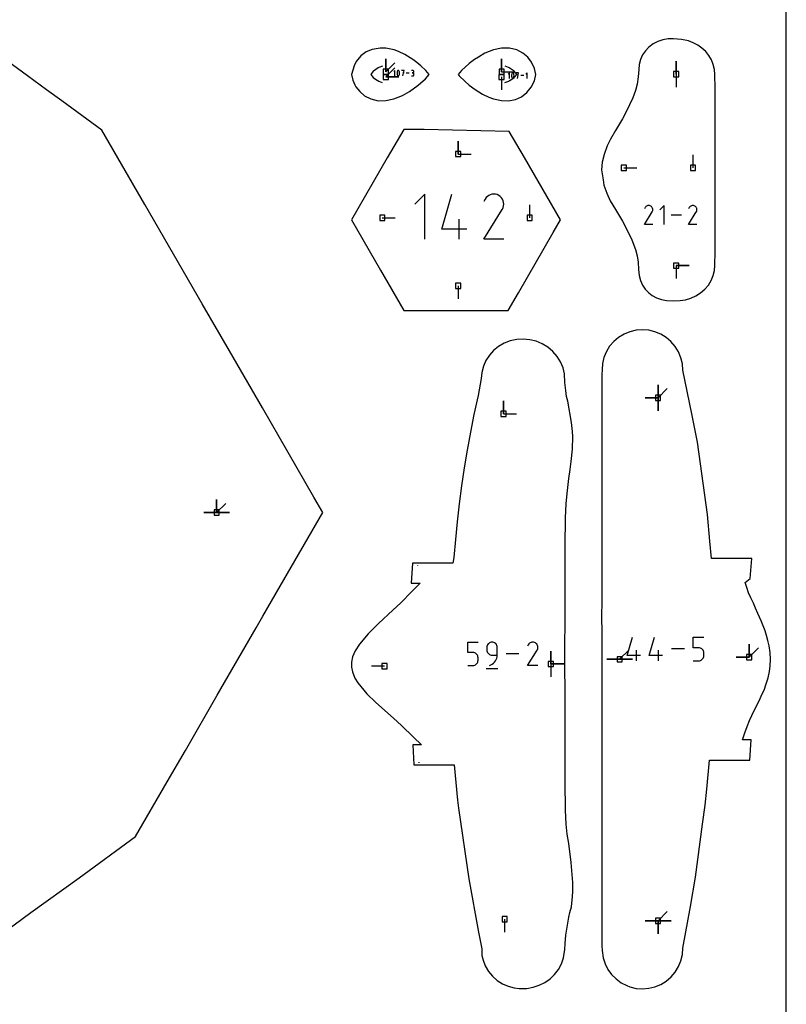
# Model space of a CAD drawing. Extents: x 0 to 600, y 0 to 900.
# Tile 20 of 24: x 515 to 600, y 491 to 600. Entities that reach past the tile are written whole.
import ezdxf

# ---------------------------------------------------------------- set-up
doc = ezdxf.new("R2010")
doc.units = 0

msp = doc.modelspace()

# ---------------------------------------------------------------- linework, layer by layer
at = {"layer": 'annotation', "color": 1}
for p, q in [((555.782085, 593.816415), (555.782085, 595.245165)), ((555.782085, 593.816415), (555.782085, 595.245165)), ((555.782085, 595.245165), (555.782085, 593.816415)), ((568.567986, 593.813955), (568.567986, 595.242705)), ((568.567986, 593.813955), (568.567986, 595.242705)), ((568.567986, 595.242705), (568.567986, 593.813955)), ((587.841172, 593.551834), (587.841172, 594.980584)), ((587.841172, 593.551834), (587.841172, 594.980584)), ((587.841172, 594.980584), (587.841172, 593.551834)), ((554.401144, 593.879812), (554.11335, 593.535769)), ((554.407746, 593.884497), (554.401144, 593.879812)), ((554.945833, 594.251625), (554.407746, 593.884497)), ((555.005378, 594.292308), (554.945833, 594.251625)), ((555.401034, 594.437178), (555.005378, 594.292308)), ((555.778344, 593.255707), (556.788623, 594.265986)), ((555.782085, 593.816415), (556.792364, 594.826693)), ((556.789133, 593.978473), (556.651598, 593.840899)), ((556.789133, 593.359817), (556.789133, 593.978473)), ((557.038942, 593.816331), (557.027085, 593.757786)), ((557.056728, 593.873717), (557.038942, 593.816331)), ((557.080443, 593.929485), (557.056728, 593.873717)), ((557.088429, 593.942766), (557.080443, 593.929485)), ((557.080443, 593.929485), (557.080443, 593.929485)), ((557.098382, 593.954083), (557.088429, 593.942766)), ((557.109972, 593.963328), (557.098382, 593.954083)), ((557.12287, 593.97039), (557.109972, 593.963328)), ((557.136745, 593.975161), (557.12287, 593.97039)), ((557.151269, 593.97753), (557.136745, 593.975161)), ((557.166112, 593.977389), (557.151269, 593.97753)), ((557.180945, 593.974627), (557.166112, 593.977389)), ((557.195437, 593.969136), (557.180945, 593.974627)), ((557.200985, 593.96622), (557.195437, 593.969136)), ((557.195437, 593.969136), (557.195437, 593.969136)), ((557.206309, 593.962872), (557.200985, 593.96622)), ((557.211383, 593.959116), (557.206309, 593.962872)), ((557.216181, 593.95498), (557.211383, 593.959116)), ((557.220677, 593.950491), (557.216181, 593.95498)), ((557.224845, 593.945674), (557.220677, 593.950491)), ((557.22866, 593.940556), (557.224845, 593.945674)), ((557.232096, 593.935164), (557.22866, 593.940556)), ((557.235127, 593.929524), (557.232096, 593.935164)), ((557.258957, 593.873641), (557.235127, 593.929524)), ((557.235127, 593.929524), (557.235127, 593.929524)), ((557.276829, 593.816169), (557.258957, 593.873641)), ((557.288744, 593.757566), (557.276829, 593.816169)), ((557.80174, 593.978473), (557.526631, 593.978473)), ((557.664205, 593.359817), (557.80174, 593.978473)), ((558.741401, 593.977755), (558.604021, 593.977755)), ((558.766109, 593.975537), (558.741401, 593.977755)), ((558.789358, 593.969146), (558.766109, 593.975537)), ((558.810763, 593.958974), (558.789358, 593.969146)), ((558.829935, 593.945416), (558.810763, 593.958974)), ((558.846488, 593.928862), (558.829935, 593.945416)), ((558.860036, 593.909708), (558.846488, 593.928862)), ((558.870192, 593.888346), (558.860036, 593.909708)), ((558.860036, 593.771157), (558.870192, 593.792587)), ((558.876569, 593.865168), (558.870192, 593.888346)), ((558.870192, 593.792587), (558.876569, 593.815854)), ((558.878781, 593.840569), (558.876569, 593.865168)), ((558.876569, 593.815854), (558.878781, 593.840569)), ((558.878781, 593.840569), (558.878781, 593.840569)), ((568.567986, 593.813955), (569.996736, 593.813955)), ((569.338241, 594.292554), (568.947716, 594.435587)), ((569.397954, 594.251763), (569.338241, 594.292554)), ((569.93555, 593.884957), (569.397954, 594.251763)), ((569.942127, 593.88029), (569.93555, 593.884957)), ((570.230252, 593.537323), (569.942127, 593.88029)), ((554.11335, 593.535769), (554.390181, 593.199973)), ((554.390181, 593.199973), (554.856986, 592.878872)), ((554.856986, 592.878872), (554.89389, 592.853707)), ((554.89389, 592.853707), (554.995868, 592.782493)), ((554.995868, 592.782493), (555.395673, 592.634395)), ((555.778344, 593.255707), (557.207094, 593.255707)), ((555.778344, 593.255707), (557.207094, 593.255707)), ((557.207094, 593.255707), (555.778344, 593.255707)), ((557.027085, 593.757786), (557.021156, 593.698538)), ((557.021156, 593.698538), (557.021156, 593.639046)), ((557.021156, 593.639046), (557.027085, 593.579767)), ((557.027085, 593.579767), (557.038942, 593.521159)), ((557.038942, 593.521159), (557.056728, 593.463678)), ((557.056728, 593.463678), (557.080443, 593.407783)), ((557.080443, 593.407783), (557.080443, 593.407783)), ((557.080443, 593.407783), (557.083463, 593.402155)), ((557.083463, 593.402155), (557.086873, 593.39679)), ((557.086873, 593.39679), (557.09066, 593.391704)), ((557.09066, 593.391704), (557.094809, 593.386915)), ((557.094809, 593.386915), (557.099305, 593.382438)), ((557.099305, 593.382438), (557.104135, 593.378289)), ((557.104135, 593.378289), (557.109284, 593.374485)), ((557.109284, 593.374485), (557.114738, 593.371043)), ((557.114738, 593.371043), (557.120482, 593.367978)), ((557.120482, 593.367978), (557.120482, 593.367978)), ((557.120482, 593.367978), (557.13486, 593.362603)), ((557.13486, 593.362603), (557.149606, 593.359932)), ((557.149606, 593.359932), (557.164387, 593.359858)), ((557.164387, 593.359858), (557.178869, 593.36227)), ((557.178869, 593.36227), (557.192718, 593.36706)), ((557.192718, 593.36706), (557.205602, 593.374119)), ((557.205602, 593.374119), (557.217187, 593.383338)), ((557.217187, 593.383338), (557.22714, 593.394609)), ((557.22714, 593.394609), (557.235127, 593.407822)), ((557.235127, 593.407822), (557.258957, 593.463602)), ((557.235127, 593.407822), (557.235127, 593.407822)), ((557.258957, 593.463602), (557.276829, 593.520996)), ((557.276829, 593.520996), (557.288744, 593.579547)), ((557.294701, 593.69829), (557.288744, 593.757566)), ((557.288744, 593.579547), (557.294701, 593.638798)), ((557.294701, 593.638798), (557.294701, 593.69829)), ((557.80174, 593.702976), (557.664205, 593.702976)), ((558.372084, 593.669145), (558.033813, 593.669145)), ((558.604021, 593.359837), (558.741401, 593.359837)), ((558.741401, 593.702995), (558.672614, 593.702995)), ((558.672614, 593.702995), (558.741401, 593.702995)), ((558.741401, 593.702995), (558.766109, 593.705214)), ((558.766109, 593.700778), (558.741401, 593.702995)), ((558.741401, 593.702995), (558.741401, 593.702995)), ((558.741401, 593.359837), (558.766109, 593.362053)), ((558.741401, 593.359837), (558.741401, 593.359837)), ((558.766109, 593.705214), (558.789358, 593.711609)), ((558.789358, 593.694386), (558.766109, 593.700778)), ((558.766109, 593.362053), (558.789358, 593.368441)), ((558.789358, 593.711609), (558.810763, 593.72179)), ((558.810763, 593.684215), (558.789358, 593.694386)), ((558.789358, 593.368441), (558.810763, 593.378609)), ((558.810763, 593.72179), (558.829935, 593.735369)), ((558.829935, 593.670656), (558.810763, 593.684215)), ((558.810763, 593.378609), (558.829935, 593.392164)), ((558.829935, 593.735369), (558.846488, 593.751955)), ((558.846488, 593.654103), (558.829935, 593.670656)), ((558.829935, 593.392164), (558.846488, 593.408713)), ((558.846488, 593.751955), (558.860036, 593.771157)), ((558.860036, 593.634949), (558.846488, 593.654103)), ((558.846488, 593.408713), (558.860036, 593.427866)), ((558.870192, 593.613586), (558.860036, 593.634949)), ((558.860036, 593.427866), (558.870192, 593.44923)), ((558.876569, 593.590409), (558.870192, 593.613586)), ((558.870192, 593.44923), (558.876569, 593.472413)), ((558.878781, 593.56581), (558.876569, 593.590409)), ((558.876569, 593.472413), (558.878781, 593.497023)), ((558.878781, 593.497023), (558.878781, 593.56581)), ((558.878781, 593.56581), (558.878781, 593.56581)), ((568.558799, 593.251917), (568.558799, 591.823168)), ((568.939144, 592.63157), (569.347327, 592.782736)), ((569.430255, 593.709348), (569.29271, 593.571765)), ((569.347327, 592.782736), (569.449534, 592.854095)), ((569.430255, 593.09065), (569.430255, 593.709348)), ((569.449534, 592.854095), (569.486513, 592.879328)), ((569.486513, 592.879328), (569.953068, 593.200205)), ((569.668223, 593.488646), (569.662294, 593.429395)), ((569.662294, 593.429395), (569.662294, 593.369898)), ((569.662294, 593.369898), (569.668223, 593.310615)), ((569.680081, 593.547196), (569.668223, 593.488646)), ((569.668223, 593.310615), (569.680081, 593.252002)), ((569.697869, 593.604585), (569.680081, 593.547196)), ((569.680081, 593.252002), (569.697869, 593.194518)), ((569.721585, 593.660357), (569.697869, 593.604585)), ((569.697869, 593.194518), (569.721585, 593.138619)), ((569.729572, 593.673639), (569.721585, 593.660357)), ((569.721585, 593.660357), (569.721585, 593.660357)), ((569.721585, 593.138619), (569.721585, 593.138619)), ((569.721585, 593.138619), (569.724605, 593.13299)), ((569.724605, 593.13299), (569.728015, 593.127625)), ((569.728015, 593.127625), (569.731802, 593.122539)), ((569.739525, 593.684957), (569.729572, 593.673639)), ((569.731802, 593.122539), (569.735952, 593.117749)), ((569.735952, 593.117749), (569.740448, 593.113272)), ((569.751116, 593.694202), (569.739525, 593.684957)), ((569.740448, 593.113272), (569.745279, 593.109123)), ((569.745279, 593.109123), (569.750428, 593.105319)), ((569.750428, 593.105319), (569.755882, 593.101876)), ((569.764014, 593.701265), (569.751116, 593.694202)), ((569.755882, 593.101876), (569.761626, 593.098811)), ((569.761626, 593.098811), (569.761626, 593.098811)), ((569.761626, 593.098811), (569.776006, 593.093436)), ((569.777891, 593.706036), (569.764014, 593.701265)), ((569.776006, 593.093436), (569.790753, 593.090765)), ((569.792416, 593.708406), (569.777891, 593.706036)), ((569.790753, 593.090765), (569.805534, 593.09069)), ((569.80726, 593.708264), (569.792416, 593.708406)), ((569.805534, 593.09069), (569.820017, 593.093103)), ((569.822094, 593.705502), (569.80726, 593.708264)), ((569.820017, 593.093103), (569.833868, 593.097893)), ((569.836587, 593.700011), (569.822094, 593.705502)), ((569.833868, 593.097893), (569.846753, 593.104953)), ((569.842135, 593.697095), (569.836587, 593.700011)), ((569.836587, 593.700011), (569.836587, 593.700011)), ((569.84746, 593.693746), (569.842135, 593.697095)), ((569.846753, 593.104953), (569.858338, 593.114173)), ((569.852534, 593.68999), (569.84746, 593.693746)), ((569.857332, 593.685854), (569.852534, 593.68999)), ((569.861828, 593.681364), (569.857332, 593.685854)), ((569.858338, 593.114173), (569.868292, 593.125444)), ((569.865997, 593.676547), (569.861828, 593.681364)), ((569.869812, 593.671429), (569.865997, 593.676547)), ((569.868292, 593.125444), (569.876279, 593.138658)), ((569.873248, 593.666036), (569.869812, 593.671429)), ((569.876279, 593.660396), (569.873248, 593.666036)), ((569.900111, 593.604509), (569.876279, 593.660396)), ((569.876279, 593.660396), (569.876279, 593.660396)), ((569.876279, 593.138658), (569.900111, 593.194442)), ((569.876279, 593.138658), (569.876279, 593.138658)), ((569.917984, 593.547033), (569.900111, 593.604509)), ((569.900111, 593.194442), (569.917984, 593.25184)), ((569.9299, 593.488426), (569.917984, 593.547033)), ((569.917984, 593.25184), (569.9299, 593.310395)), ((569.935858, 593.429146), (569.9299, 593.488426)), ((569.9299, 593.310395), (569.935858, 593.36965)), ((569.935858, 593.36965), (569.935858, 593.429146)), ((569.953068, 593.200205), (570.230252, 593.537323)), ((570.442931, 593.709348), (570.167804, 593.709348)), ((570.305387, 593.09065), (570.442931, 593.709348)), ((570.442931, 593.433832), (570.305387, 593.433832)), ((571.013314, 593.399999), (570.675021, 593.399999)), ((571.382832, 593.709348), (571.245287, 593.571765)), ((571.382832, 593.09065), (571.382832, 593.709348)), ((587.841172, 593.551834), (587.841172, 592.123084)), ((563.766616, 584.740809), (563.766616, 586.169559)), ((563.766616, 584.740809), (563.766616, 586.169559)), ((563.766616, 586.169559), (563.766616, 584.740809)), ((563.766616, 584.740809), (565.195366, 584.740809)), ((589.702934, 583.219314), (589.702934, 584.648064)), ((582.05633, 583.219314), (583.48508, 583.219314)), ((560.082755, 580.315388), (558.974752, 579.207072)), ((560.082755, 575.331404), (560.082755, 580.315388)), ((561.951593, 576.439408), (563.056784, 580.315388)), ((566.736779, 579.76119), (566.591441, 579.482392)), ((566.852116, 579.924739), (566.736779, 579.76119)), ((566.990494, 580.061265), (566.852116, 579.924739)), ((567.147706, 580.169674), (566.990494, 580.061265)), ((567.319542, 580.248873), (567.147706, 580.169674)), ((567.501794, 580.297768), (567.319542, 580.248873)), ((567.690253, 580.315267), (567.501794, 580.297768)), ((567.880711, 580.300275), (567.690253, 580.315267)), ((568.06896, 580.2517), (567.880711, 580.300275)), ((568.25079, 580.168447), (568.06896, 580.2517)), ((568.413417, 580.052966), (568.25079, 580.168447)), ((568.25079, 580.168447), (568.25079, 580.168447)), ((568.549391, 579.91439), (568.413417, 580.052966)), ((568.657503, 579.756964), (568.549391, 579.91439)), ((568.736544, 579.584938), (568.657503, 579.756964)), ((566.588315, 575.331363), (568.633668, 578.624119)), ((568.633668, 578.624119), (568.636113, 578.627144)), ((568.633668, 578.624119), (568.633668, 578.624119)), ((568.636113, 578.627144), (568.638458, 578.630196)), ((568.638458, 578.630196), (568.640718, 578.633299)), ((568.640718, 578.633299), (568.642908, 578.636478)), ((568.642908, 578.636478), (568.645045, 578.639761)), ((568.645045, 578.639761), (568.647143, 578.643173)), ((568.647143, 578.643173), (568.649217, 578.646739)), ((568.649217, 578.646739), (568.651284, 578.650485)), ((568.651284, 578.650485), (568.653359, 578.654436)), ((568.653359, 578.654436), (568.737811, 578.835762)), ((568.653359, 578.654436), (568.653359, 578.654436)), ((568.785304, 579.402557), (568.736544, 579.584938)), ((568.737811, 578.835762), (568.787147, 579.023722)), ((568.802575, 579.21407), (568.785304, 579.402557)), ((568.787147, 579.023722), (568.802575, 579.21407)), ((571.668754, 577.70099), (571.668754, 579.12974)), ((584.398558, 578.815782), (584.337775, 578.699182)), ((584.446795, 578.884183), (584.398558, 578.815782)), ((584.504669, 578.941282), (584.446795, 578.884183)), ((584.570418, 578.986621), (584.504669, 578.941282)), ((584.642284, 579.019744), (584.570418, 578.986621)), ((584.718507, 579.040193), (584.642284, 579.019744)), ((584.797325, 579.047511), (584.718507, 579.040193)), ((584.876979, 579.041241), (584.797325, 579.047511)), ((584.955709, 579.020926), (584.876979, 579.041241)), ((585.031755, 578.986108), (584.955709, 579.020926)), ((585.09977, 578.937811), (585.031755, 578.986108)), ((585.031755, 578.986108), (585.031755, 578.986108)), ((585.156638, 578.879854), (585.09977, 578.937811)), ((585.201853, 578.814015), (585.156638, 578.879854)), ((585.234909, 578.74207), (585.201853, 578.814015)), ((585.255302, 578.665794), (585.234909, 578.74207)), ((585.262525, 578.586964), (585.255302, 578.665794)), ((585.256073, 578.507356), (585.262525, 578.586964)), ((586.507486, 579.047562), (586.044092, 578.584037)), ((586.507486, 576.963137), (586.507486, 579.047562)), ((589.272715, 578.815782), (589.211932, 578.699182)), ((589.320952, 578.884183), (589.272715, 578.815782)), ((589.378825, 578.941282), (589.320952, 578.884183)), ((589.444575, 578.986621), (589.378825, 578.941282)), ((589.516441, 579.019744), (589.444575, 578.986621)), ((589.592663, 579.040193), (589.516441, 579.019744)), ((589.671482, 579.047511), (589.592663, 579.040193)), ((589.751136, 579.041241), (589.671482, 579.047511)), ((589.829866, 579.020926), (589.751136, 579.041241)), ((589.905912, 578.986108), (589.829866, 579.020926)), ((589.973927, 578.937811), (589.905912, 578.986108)), ((589.905912, 578.986108), (589.905912, 578.986108)), ((590.030794, 578.879854), (589.973927, 578.937811)), ((590.076009, 578.814015), (590.030794, 578.879854)), ((590.109066, 578.74207), (590.076009, 578.814015)), ((590.129459, 578.665794), (590.109066, 578.74207)), ((590.136682, 578.586964), (590.129459, 578.665794)), ((590.130229, 578.507356), (590.136682, 578.586964)), ((555.388232, 577.70099), (556.816982, 577.70099)), ((563.889427, 575.331404), (563.889427, 577.544911)), ((584.336468, 576.963121), (585.191884, 578.340231)), ((585.191884, 578.340231), (585.192907, 578.341497)), ((585.191884, 578.340231), (585.191884, 578.340231)), ((585.192907, 578.341497), (585.193887, 578.342773)), ((585.193887, 578.342773), (585.194833, 578.344071)), ((585.194833, 578.344071), (585.195749, 578.345401)), ((585.195749, 578.345401), (585.196642, 578.346774)), ((585.196642, 578.346774), (585.19752, 578.3482)), ((585.19752, 578.3482), (585.198387, 578.349692)), ((585.198387, 578.349692), (585.199252, 578.351258)), ((585.199252, 578.351258), (585.200119, 578.352911)), ((585.200119, 578.352911), (585.235439, 578.428746)), ((585.200119, 578.352911), (585.200119, 578.352911)), ((585.235439, 578.428746), (585.256073, 578.507356)), ((588.429004, 578.00535), (587.289276, 578.00535)), ((589.210624, 576.963121), (590.066041, 578.340231)), ((590.066041, 578.340231), (590.067064, 578.341497)), ((590.066041, 578.340231), (590.066041, 578.340231)), ((590.067064, 578.341497), (590.068044, 578.342773)), ((590.068044, 578.342773), (590.068989, 578.344071)), ((590.068989, 578.344071), (590.069906, 578.345401)), ((590.069906, 578.345401), (590.070799, 578.346774)), ((590.070799, 578.346774), (590.071676, 578.3482)), ((590.071676, 578.3482), (590.072544, 578.349692)), ((590.072544, 578.349692), (590.073409, 578.351258)), ((590.073409, 578.351258), (590.074276, 578.352911)), ((590.074276, 578.352911), (590.109596, 578.428746)), ((590.074276, 578.352911), (590.074276, 578.352911)), ((590.109596, 578.428746), (590.130229, 578.507356)), ((564.718945, 576.439408), (561.951593, 576.439408)), ((585.26221, 576.963121), (584.336468, 576.963121)), ((590.136367, 576.963121), (589.210624, 576.963121)), ((568.801822, 575.331363), (566.588315, 575.331363)), ((587.841172, 572.409771), (589.269922, 572.409771)), ((587.841172, 572.409771), (589.269922, 572.409771)), ((589.269922, 572.409771), (587.841172, 572.409771)), ((587.841172, 572.409771), (587.841172, 570.981021)), ((563.766616, 570.18492), (563.766616, 568.75617)), ((585.840601, 557.814867), (585.840601, 559.243617)), ((585.840601, 557.814867), (585.840601, 559.243617)), ((585.840601, 559.243617), (585.840601, 557.814867)), ((585.840601, 557.814867), (585.840601, 559.243617)), ((585.840601, 559.243617), (585.840601, 557.814867)), ((585.840601, 557.814867), (585.840601, 559.243617)), ((585.840601, 559.243617), (585.840601, 557.814867)), ((585.840601, 557.814867), (586.85088, 558.825145)), ((568.774704, 556.041668), (568.774704, 557.470418)), ((568.774704, 556.041668), (568.774704, 557.470418)), ((568.774704, 557.470418), (568.774704, 556.041668)), ((585.840601, 557.814867), (584.411851, 557.814867)), ((585.840601, 557.814867), (584.411851, 557.814867)), ((584.411851, 557.814867), (585.840601, 557.814867)), ((585.840601, 557.814867), (585.840601, 556.386117)), ((585.840601, 557.814867), (585.840601, 556.386117)), ((585.840601, 556.386117), (585.840601, 557.814867)), ((585.840601, 557.814867), (585.840601, 556.386117)), ((585.840601, 556.386117), (585.840601, 557.814867)), ((568.774704, 556.041668), (570.203454, 556.041668)), ((537.102465, 545.147561), (537.102465, 546.576311)), ((537.102465, 545.147561), (537.102465, 546.576311)), ((537.102465, 546.576311), (537.102465, 545.147561)), ((537.102465, 545.147561), (537.102465, 546.576311)), ((537.102465, 546.576311), (537.102465, 545.147561)), ((537.102465, 545.147561), (537.102465, 546.576311)), ((537.102465, 546.576311), (537.102465, 545.147561)), ((537.102465, 545.147561), (538.112744, 546.15784)), ((537.102465, 545.147561), (535.673715, 545.147561)), ((537.102465, 545.147561), (535.673715, 545.147561)), ((535.673715, 545.147561), (537.102465, 545.147561)), ((537.102465, 545.147561), (538.531215, 545.147561)), ((537.102465, 545.147561), (538.531215, 545.147561)), ((538.531215, 545.147561), (537.102465, 545.147561)), ((537.102465, 545.147561), (538.531215, 545.147561)), ((538.531215, 545.147561), (537.102465, 545.147561)), ((559.274402, 539.331923), (559.271537, 539.289872)), ((564.819066, 529.680231), (564.819066, 530.830753)), ((564.819066, 530.830753), (565.966509, 530.830753)), ((567.219616, 530.752262), (567.139523, 530.695555)), ((567.30897, 530.794782), (567.219616, 530.752262)), ((567.40595, 530.821489), (567.30897, 530.794782)), ((567.508922, 530.830753), (567.40595, 530.821489)), ((567.612107, 530.821489), (567.508922, 530.830753)), ((567.508922, 530.830753), (567.508922, 530.830753)), ((567.7092, 530.794782), (567.612107, 530.821489)), ((567.798588, 530.752262), (567.7092, 530.794782)), ((567.878654, 530.695555), (567.798588, 530.752262)), ((571.723359, 530.755217), (571.641863, 530.69902)), ((571.812435, 530.796272), (571.723359, 530.755217)), ((571.906912, 530.821619), (571.812435, 530.796272)), ((572.004606, 530.83069), (571.906912, 530.821619)), ((572.103336, 530.822918), (572.004606, 530.83069)), ((572.20092, 530.797737), (572.103336, 530.822918)), ((572.295178, 530.754581), (572.20092, 530.797737)), ((572.379481, 530.694718), (572.295178, 530.754581)), ((572.295178, 530.754581), (572.295178, 530.754581)), ((582.432835, 529.344839), (583.014009, 531.383059)), ((584.870899, 529.344839), (585.452074, 531.383059)), ((589.72484, 530.215943), (589.72484, 531.383059)), ((589.72484, 531.383059), (590.888832, 531.383059)), ((565.392787, 529.680231), (564.819066, 529.680231)), ((565.495802, 529.671023), (565.392787, 529.680231)), ((565.592805, 529.644466), (565.495802, 529.671023)), ((565.682165, 529.602161), (565.592805, 529.644466)), ((566.944463, 530.359434), (566.9352, 530.256221)), ((566.9352, 530.256221), (566.9352, 529.968955)), ((566.9352, 529.968955), (566.9352, 529.968955)), ((566.9352, 529.968955), (566.944463, 529.865748)), ((566.971162, 530.456602), (566.944463, 530.359434)), ((566.944463, 529.865748), (566.971162, 529.768595)), ((567.013661, 530.546097), (566.971162, 530.456602)), ((566.971162, 529.768595), (567.013661, 529.679121)), ((567.070327, 530.626291), (567.013661, 530.546097)), ((567.013661, 529.679121), (567.070327, 529.598953)), ((567.139523, 530.695555), (567.070327, 530.626291)), ((567.947783, 530.626291), (567.878654, 530.695555)), ((568.004362, 530.546097), (567.947783, 530.626291)), ((568.046775, 530.456602), (568.004362, 530.546097)), ((568.073407, 530.359434), (568.046775, 530.456602)), ((568.082643, 530.256221), (568.073407, 530.359434)), ((568.082643, 529.394586), (568.082643, 530.256221)), ((568.082643, 530.256221), (568.082643, 530.256221)), ((571.433381, 528.247122), (572.493655, 529.954028)), ((571.510341, 530.543466), (571.435001, 530.398942)), ((571.57013, 530.628247), (571.510341, 530.543466)), ((571.641863, 530.69902), (571.57013, 530.628247)), ((572.449968, 530.622882), (572.379481, 530.694718)), ((572.506011, 530.541276), (572.449968, 530.622882)), ((572.493655, 529.954028), (572.494923, 529.955597)), ((572.493655, 529.954028), (572.493655, 529.954028)), ((572.494923, 529.955597), (572.496138, 529.957179)), ((572.496138, 529.957179), (572.49731, 529.958787)), ((572.49731, 529.958787), (572.498445, 529.960435)), ((572.498445, 529.960435), (572.499553, 529.962137)), ((572.499553, 529.962137), (572.50064, 529.963906)), ((572.50064, 529.963906), (572.501716, 529.965754)), ((572.501716, 529.965754), (572.502787, 529.967696)), ((572.502787, 529.967696), (572.503863, 529.969744)), ((572.503863, 529.969744), (572.547641, 530.063741)), ((572.503863, 529.969744), (572.503863, 529.969744)), ((572.546984, 530.4521), (572.506011, 530.541276)), ((572.572261, 530.357557), (572.546984, 530.4521)), ((572.547641, 530.063741), (572.573216, 530.161176)), ((572.581213, 530.259849), (572.572261, 530.357557)), ((572.573216, 530.161176), (572.581213, 530.259849)), ((573.992765, 528.41759), (573.992765, 529.84634)), ((573.992765, 528.41759), (573.992765, 529.84634)), ((573.992765, 529.84634), (573.992765, 528.41759)), ((573.992765, 528.41759), (573.992765, 529.84634)), ((573.992765, 529.84634), (573.992765, 528.41759)), ((581.599666, 528.934331), (582.609944, 529.944609)), ((583.451862, 528.762185), (583.451862, 529.926178)), ((585.889927, 528.762185), (585.889927, 529.926178)), ((588.742259, 530.072622), (587.30921, 530.072622)), ((590.306836, 530.215943), (589.72484, 530.215943)), ((590.411336, 530.206602), (590.306836, 530.215943)), ((590.509739, 530.179662), (590.411336, 530.206602)), ((590.600388, 530.136747), (590.509739, 530.179662)), ((590.68163, 530.079481), (590.600388, 530.136747)), ((590.751811, 530.009491), (590.68163, 530.079481)), ((590.809276, 529.9284), (590.751811, 530.009491)), ((590.852371, 529.837833), (590.809276, 529.9284)), ((590.879441, 529.739414), (590.852371, 529.837833)), ((590.888832, 529.634769), (590.879441, 529.739414)), ((590.888832, 529.344839), (590.888832, 529.634769)), ((590.888832, 529.634769), (590.888832, 529.634769)), ((595.90376, 529.172456), (595.90376, 530.601206)), ((595.90376, 529.172456), (595.90376, 530.601206)), ((595.90376, 530.601206), (595.90376, 529.172456)), ((595.90376, 529.172456), (595.90376, 530.601206)), ((595.90376, 530.601206), (595.90376, 529.172456)), ((595.90376, 529.172456), (596.914038, 530.182734)), ((565.762253, 529.54571), (565.682165, 529.602161)), ((565.831436, 529.476714), (565.762253, 529.54571)), ((565.831383, 528.45151), (565.888048, 528.531679)), ((565.888084, 529.396776), (565.831436, 529.476714)), ((565.888048, 528.531679), (565.930547, 528.621152)), ((565.930566, 529.307497), (565.888084, 529.396776)), ((565.930547, 528.621152), (565.957246, 528.718305)), ((565.957251, 529.210478), (565.930566, 529.307497)), ((565.957246, 528.718305), (565.966509, 528.821513)), ((565.966509, 529.10732), (565.957251, 529.210478)), ((565.966509, 528.821513), (565.966509, 529.10732)), ((565.966509, 529.10732), (565.966509, 529.10732)), ((567.070327, 529.598953), (567.139523, 529.529716)), ((567.139523, 529.529716), (567.219616, 529.473035)), ((567.219616, 529.473035), (567.30897, 529.430536)), ((567.30897, 529.430536), (567.40595, 529.403844)), ((567.40595, 529.403844), (567.508922, 529.394586)), ((567.508922, 529.394586), (568.082643, 529.394586)), ((567.672042, 528.492961), (567.791019, 528.612289)), ((567.791019, 528.612289), (567.891854, 528.746801)), ((567.891854, 528.746801), (567.97299, 528.894393)), ((567.97299, 528.894393), (568.032871, 529.052958)), ((568.032871, 529.052958), (568.069941, 529.220391)), ((568.069941, 529.220391), (568.082643, 529.394586)), ((570.464575, 529.538948), (569.051902, 529.538948)), ((581.599666, 528.934331), (580.170916, 528.934331)), ((581.599666, 528.934331), (580.170916, 528.934331)), ((580.170916, 528.934331), (581.599666, 528.934331)), ((581.599666, 528.934331), (583.028416, 528.93433)), ((581.599666, 528.934331), (583.028416, 528.93433)), ((583.028416, 528.93433), (581.599666, 528.934331)), ((581.599666, 528.934331), (583.028416, 528.93433)), ((583.028416, 528.93433), (581.599666, 528.934331)), ((583.888072, 529.344839), (582.432835, 529.344839)), ((586.326136, 529.344839), (584.870899, 529.344839)), ((589.72484, 528.762185), (590.306836, 528.762185)), ((590.306836, 528.762185), (590.411293, 528.771577)), ((590.306836, 528.762185), (590.306836, 528.762185)), ((590.411293, 528.771577), (590.509672, 528.798654)), ((590.509672, 528.798654), (590.600315, 528.841766)), ((590.600315, 528.841766), (590.681563, 528.899264)), ((590.681563, 528.899264), (590.751757, 528.9695)), ((590.751757, 528.9695), (590.80924, 529.050825)), ((590.80924, 529.050825), (590.852352, 529.141589)), ((590.852352, 529.141589), (590.879436, 529.240143)), ((590.879436, 529.240143), (590.888832, 529.344839)), ((595.90376, 529.172456), (594.47501, 529.172456)), ((595.90376, 529.172456), (594.47501, 529.172456)), ((594.47501, 529.172456), (595.90376, 529.172456)), ((555.627727, 528.179465), (554.198977, 528.179465)), ((564.819066, 528.247143), (565.392787, 528.247143)), ((565.392787, 528.247143), (565.495759, 528.256402)), ((565.392787, 528.247143), (565.392787, 528.247143)), ((565.495759, 528.256402), (565.59274, 528.283093)), ((565.59274, 528.283093), (565.682093, 528.325592)), ((565.682093, 528.325592), (565.762186, 528.382273)), ((565.762186, 528.382273), (565.831383, 528.45151)), ((566.863505, 527.924192), (568.15531, 527.924192)), ((567.221818, 528.247143), (567.385885, 528.308283)), ((567.221818, 528.247143), (567.221818, 528.247143)), ((567.385885, 528.308283), (567.536479, 528.390924)), ((567.536479, 528.390924), (567.672042, 528.492961)), ((572.580823, 528.247122), (571.433381, 528.247122)), ((573.992765, 528.41759), (575.421515, 528.41759)), ((573.992765, 528.41759), (575.421515, 528.41759)), ((575.421515, 528.41759), (573.992765, 528.41759)), ((573.992765, 528.41759), (573.992765, 526.98884)), ((559.430608, 517.574888), (559.436006, 517.50425)), ((585.840601, 500.055314), (586.85088, 501.065593)), ((568.902167, 500.235535), (568.902167, 498.806785)), ((585.840601, 500.055314), (584.411851, 500.055314)), ((585.840601, 500.055314), (584.411851, 500.055314)), ((584.411851, 500.055314), (585.840601, 500.055314)), ((585.840601, 500.055314), (587.269351, 500.055314)), ((585.840601, 500.055314), (587.269351, 500.055314)), ((587.269351, 500.055314), (585.840601, 500.055314)), ((585.840601, 500.055314), (585.840601, 498.626564)), ((585.840601, 500.055314), (587.269351, 500.055314)), ((587.269351, 500.055314), (585.840601, 500.055314)), ((585.840601, 500.055314), (585.840601, 498.626564)), ((585.840601, 498.626564), (585.840601, 500.055314)), ((585.840601, 500.055314), (587.269351, 500.055314)), ((587.269351, 500.055314), (585.840601, 500.055314)), ((585.840601, 500.055314), (585.840601, 498.626564)), ((585.840601, 498.626564), (585.840601, 500.055314))]:
    msp.add_line(p, q, dxfattribs=at)
at = {"layer": 'boundary', "color": 5}
for p, q in [((585.808058, 597.167262), (585.293972, 596.901755)), ((586.365181, 597.350655), (585.808058, 597.167262)), ((586.951423, 597.447272), (586.365181, 597.350655)), ((587.550845, 597.454912), (586.951423, 597.447272)), ((588.430353, 597.390744), (587.550845, 597.454912)), ((589.198902, 597.234093), (588.430353, 597.390744)), ((589.730371, 597.034023), (589.198902, 597.234093)), ((516.211616, 593.375016), (511.613416, 596.727566)), ((553.60924, 596.012566), (553.018329, 595.567847)), ((554.265687, 596.301148), (553.60924, 596.012566)), ((555.169682, 596.439713), (554.265687, 596.301148)), ((555.780061, 596.42854), (555.169682, 596.439713)), ((556.687402, 596.236572), (555.780061, 596.42854)), ((557.195776, 596.047904), (556.687402, 596.236572)), ((557.898472, 595.717842), (557.195776, 596.047904)), ((567.655893, 596.236904), (566.722844, 595.866986)), ((568.563236, 596.428885), (567.655893, 596.236904)), ((569.436081, 596.432084), (568.563236, 596.428885)), ((570.238922, 596.235027), (569.436081, 596.432084)), ((570.906876, 595.889345), (570.238922, 596.235027)), ((584.444188, 596.152762), (584.129351, 595.687939)), ((584.83559, 596.560747), (584.444188, 596.152762)), ((585.293972, 596.901755), (584.83559, 596.560747)), ((590.230325, 596.765862), (589.730371, 597.034023)), ((590.689107, 596.434859), (590.230325, 596.765862)), ((591.09765, 596.047183), (590.689107, 596.434859)), ((591.447473, 595.609848), (591.09765, 596.047183)), ((552.517737, 594.963794), (552.277756, 594.496171)), ((553.018329, 595.567847), (552.517737, 594.963794)), ((558.761402, 595.163317), (557.898472, 595.717842)), ((559.200982, 594.850606), (558.761402, 595.163317)), ((565.581271, 595.163157), (564.986029, 594.731084)), ((566.001615, 595.44936), (565.581271, 595.163157)), ((566.722844, 595.866986), (566.001615, 595.44936)), ((571.448651, 595.428225), (570.906876, 595.889345)), ((571.873266, 594.879217), (571.448651, 595.428225)), ((572.206475, 594.185987), (571.873266, 594.879217)), ((583.898776, 595.177799), (583.758032, 594.634993)), ((584.129351, 595.687939), (583.898776, 595.177799)), ((591.730723, 595.130809), (591.447473, 595.609848)), ((591.940322, 594.618864), (591.730723, 595.130809)), ((552.277756, 594.496171), (551.992644, 593.541687)), ((559.648349, 594.462832), (559.200982, 594.850606)), ((560.204758, 593.958994), (559.648349, 594.462832)), ((560.584221, 593.535576), (560.204758, 593.958994)), ((564.139589, 593.958918), (563.759221, 593.535894)), ((564.986029, 594.731084), (564.139589, 593.958918)), ((572.351391, 593.538217), (572.206475, 594.185987)), ((583.713118, 594.081941), (583.654627, 593.27753)), ((583.758032, 594.634993), (583.713118, 594.081941)), ((592.070031, 594.08368), (591.940322, 594.618864)), ((592.114714, 593.53234), (592.070031, 594.08368)), ((518.315898, 591.840636), (516.211616, 593.375016)), ((551.992644, 593.541687), (552.127377, 592.915686)), ((552.127377, 592.915686), (552.363902, 592.39192)), ((559.365694, 592.343868), (560.145593, 593.052192)), ((560.145593, 593.052192), (560.584221, 593.535576)), ((563.759221, 593.535894), (563.895874, 593.3637)), ((563.895874, 593.3637), (564.527777, 592.739231)), ((564.527777, 592.739231), (564.977527, 592.344413)), ((571.844634, 592.127927), (572.188016, 592.841204)), ((572.188016, 592.841204), (572.351391, 593.538217)), ((583.654627, 593.27753), (583.525365, 592.460664)), ((592.14704, 591.994614), (592.114714, 593.53234)), ((520.001384, 590.611616), (518.315898, 591.840636)), ((552.363902, 592.39192), (552.481514, 592.152552)), ((552.481514, 592.152552), (552.899772, 591.628158)), ((552.899772, 591.628158), (553.444167, 591.169127)), ((557.620312, 591.201894), (558.381471, 591.642627)), ((558.381471, 591.642627), (559.365694, 592.343868)), ((564.977527, 592.344413), (565.6519, 591.854106)), ((565.6519, 591.854106), (566.464868, 591.340518)), ((571.347181, 591.51848), (571.844634, 592.127927)), ((583.345092, 591.774451), (583.044762, 590.930529)), ((583.525365, 592.460664), (583.345092, 591.774451)), ((592.135582, 573.964332), (592.14704, 591.994614)), ((524.435812, 587.378133), (520.001384, 590.611616)), ((553.444167, 591.169127), (554.114495, 590.825621)), ((554.114495, 590.825621), (554.919207, 590.631007)), ((554.919207, 590.631007), (555.775609, 590.63985)), ((555.775609, 590.63985), (556.681463, 590.830175)), ((556.681463, 590.830175), (557.620312, 591.201894)), ((566.464868, 591.340518), (567.172337, 591.011242)), ((567.172337, 591.011242), (567.6618, 590.830589)), ((567.6618, 590.830589), (568.567679, 590.640224)), ((568.567679, 590.640224), (569.3446, 590.6286)), ((569.3446, 590.6286), (570.104333, 590.773977)), ((570.104333, 590.773977), (570.758779, 591.068139)), ((570.758779, 591.068139), (571.347181, 591.51848)), ((583.044762, 590.930529), (582.307877, 589.401244)), ((581.900967, 588.640751), (581.137819, 587.335086)), ((582.307877, 589.401244), (581.900967, 588.640751)), ((529.167209, 579.182639), (524.435812, 587.378133)), ((557.760548, 587.453186), (555.947887, 584.313565)), ((560.030817, 587.453184), (557.760548, 587.453186)), ((569.418661, 587.241344), (560.030817, 587.453184)), ((581.137819, 587.335086), (580.580526, 586.381969)), ((571.091518, 584.343916), (569.418661, 587.241344)), ((580.580526, 586.381969), (580.229216, 585.655418)), ((580.229216, 585.655418), (579.876218, 584.704048)), ((555.947887, 584.313565), (551.992644, 577.463015)), ((575.064338, 577.462896), (571.091518, 584.343916)), ((579.876218, 584.704048), (579.679848, 583.843443)), ((579.679848, 583.843443), (579.612223, 582.982767)), ((579.612223, 582.982767), (579.769138, 581.885405)), ((579.769138, 581.885405), (579.864921, 581.300954)), ((579.864921, 581.300954), (580.177149, 580.420368)), ((580.177149, 580.420368), (580.570481, 579.586283)), ((535.520742, 568.178004), (529.167209, 579.182639)), ((580.570481, 579.586283), (581.145991, 578.606384)), ((581.145991, 578.606384), (581.895795, 577.329933)), ((551.992644, 577.463015), (555.200236, 571.906983)), ((574.253266, 576.058076), (575.064338, 577.462896)), ((581.895795, 577.329933), (582.30556, 576.564426)), ((582.30556, 576.564426), (582.937974, 575.260722)), ((570.421393, 569.421726), (574.253266, 576.058076)), ((582.937974, 575.260722), (583.343478, 574.192908)), ((583.343478, 574.192908), (583.524215, 573.506823)), ((583.524215, 573.506823), (583.637848, 572.795636)), ((592.126005, 572.443783), (592.135582, 573.964332)), ((583.637848, 572.795636), (583.696247, 572.000588)), ((592.080229, 571.873455), (592.126005, 572.443783)), ((555.200236, 571.906983), (557.760453, 567.472579)), ((583.696247, 572.000588), (583.74891, 571.32795)), ((583.74891, 571.32795), (583.88812, 570.784482)), ((591.71016, 570.768605), (591.940548, 571.310516)), ((591.940548, 571.310516), (592.080229, 571.873455)), ((583.88812, 570.784482), (584.117576, 570.273835)), ((584.117576, 570.273835), (584.43171, 569.808625)), ((591.001889, 569.800807), (591.394697, 570.26117)), ((591.394697, 570.26117), (591.71016, 570.768605)), ((569.296347, 567.472475), (570.421393, 569.421726)), ((584.43171, 569.808625), (584.822885, 569.400383)), ((584.822885, 569.400383), (585.190779, 569.125956)), ((585.190779, 569.125956), (585.677169, 568.854415)), ((585.677169, 568.854415), (586.202777, 568.659541)), ((588.874567, 568.635552), (589.464569, 568.809049)), ((589.464569, 568.809049), (590.024724, 569.065614)), ((590.024724, 569.065614), (590.54143, 569.398956)), ((590.54143, 569.398956), (591.001889, 569.800807)), ((538.509826, 563.000893), (535.520742, 568.178004)), ((586.202777, 568.659541), (586.755426, 568.544038)), ((586.755426, 568.544038), (587.548957, 568.507467)), ((587.548957, 568.507467), (588.267828, 568.549506)), ((588.267828, 568.549506), (588.874567, 568.635552)), ((557.760453, 567.472579), (564.803296, 567.472466)), ((564.803296, 567.472466), (569.296347, 567.472475)), ((581.485431, 564.490032), (580.952166, 564.037429)), ((582.08321, 564.853538), (581.485431, 564.490032)), ((582.730847, 565.119025), (582.08321, 564.853538)), ((583.412365, 565.279985), (582.730847, 565.119025)), ((584.108146, 565.332467), (583.412365, 565.279985)), ((584.804165, 565.276052), (584.108146, 565.332467)), ((585.48593, 565.1112), (584.804165, 565.276052)), ((586.133741, 564.84198), (585.48593, 565.1112)), ((586.731729, 564.475032), (586.133741, 564.84198)), ((587.265138, 564.019351), (586.731729, 564.475032)), ((568.23881, 563.495953), (567.687184, 563.051007)), ((568.857326, 563.850615), (568.23881, 563.495953)), ((569.527498, 564.106169), (568.857326, 563.850615)), ((570.232801, 564.256353), (569.527498, 564.106169)), ((570.952924, 564.297466), (570.232801, 564.256353)), ((571.672854, 564.229427), (570.952924, 564.297466)), ((572.37805, 564.052905), (571.672854, 564.229427)), ((573.048051, 563.772345), (572.37805, 564.052905)), ((573.666406, 563.394651), (573.048051, 563.772345)), ((574.217899, 562.929137), (573.666406, 563.394651)), ((580.496615, 563.506879), (580.130001, 562.911464)), ((580.952166, 564.037429), (580.496615, 563.506879)), ((587.72085, 563.486193), (587.265138, 564.019351)), ((588.087683, 562.88867), (587.72085, 563.486193)), ((542.153424, 556.69032), (538.509826, 563.000893)), ((567.216026, 562.526709), (566.836927, 561.935988)), ((567.687184, 563.051007), (567.216026, 562.526709)), ((574.688946, 562.387222), (574.217899, 562.929137)), ((575.067895, 561.782406), (574.688946, 562.387222)), ((579.861373, 562.265811), (579.697298, 561.585773)), ((580.130001, 562.911464), (579.861373, 562.265811)), ((588.356527, 562.241495), (588.087683, 562.88867)), ((588.520822, 561.560611), (588.356527, 562.241495)), ((566.559215, 561.293423), (566.38964, 560.614797)), ((566.836927, 561.935988), (566.559215, 561.293423)), ((575.345487, 561.129453), (575.067895, 561.782406)), ((579.697298, 561.585773), (579.657703, 560.91709)), ((588.576443, 560.860188), (588.520822, 561.560611)), ((566.38964, 560.614797), (566.315949, 559.93238)), ((575.514874, 560.444424), (575.345487, 561.129453)), ((575.564355, 559.518986), (575.514874, 560.444424)), ((579.657703, 560.91709), (579.638149, 560.382158)), ((579.638149, 560.382158), (579.642181, 559.861481)), ((589.578597, 556.030397), (588.576443, 560.860188)), ((566.315949, 559.93238), (565.987553, 558.070693)), ((575.641569, 558.634196), (575.564355, 559.518986)), ((579.642181, 559.861481), (579.634383, 547.033122)), ((565.987553, 558.070693), (565.493452, 555.964938)), ((575.741419, 557.958362), (575.641569, 558.634196)), ((575.868959, 557.460754), (575.741419, 557.958362)), ((576.294545, 555.095623), (575.868959, 557.460754)), ((547.848258, 546.826605), (542.153424, 556.69032)), ((565.493452, 555.964938), (565.120631, 554.008227)), ((590.207284, 552.92595), (589.578597, 556.030397)), ((576.399893, 554.099409), (576.294545, 555.095623)), ((565.120631, 554.008227), (564.747392, 552.029884)), ((576.424348, 553.53552), (576.399893, 554.099409)), ((576.390995, 552.158259), (576.424348, 553.53552)), ((591.011823, 547.05479), (590.207284, 552.92595)), ((564.747392, 552.029884), (564.439895, 550.068317)), ((576.249605, 550.788673), (576.390995, 552.158259)), ((576.151795, 549.902825), (576.249605, 550.788673)), ((564.439895, 550.068317), (564.131224, 548.084656)), ((575.978339, 548.919438), (576.151795, 549.902825)), ((575.799691, 547.233106), (575.978339, 548.919438)), ((564.131224, 548.084656), (563.887218, 546.119382)), ((575.69853, 546.109646), (575.799691, 547.233106)), ((579.634383, 547.033122), (579.622474, 546.120615)), ((591.302867, 544.932765), (591.011823, 547.05479)), ((548.817644, 545.147593), (547.848258, 546.826605)), ((563.887218, 546.119382), (563.641493, 544.131651)), ((575.624231, 544.55757), (575.69853, 546.109646)), ((579.622474, 546.120615), (579.632285, 543.589232)), ((544.116848, 537.005512), (548.817644, 545.147593)), ((591.569851, 541.99679), (591.302867, 544.932765)), ((563.641493, 544.131651), (563.459265, 542.164794)), ((575.579121, 541.44614), (575.624231, 544.55757)), ((579.632285, 543.589232), (579.627302, 535.551316)), ((563.459265, 542.164794), (563.274948, 540.175793)), ((591.725596, 540.077841), (591.569851, 541.99679)), ((575.565462, 539.012807), (575.579121, 541.44614)), ((558.711771, 539.560541), (558.573823, 537.332186)), ((559.242234, 539.560657), (558.711771, 539.560541)), ((563.17395, 539.560722), (559.242234, 539.560657)), ((563.274948, 540.175793), (563.17395, 539.560722)), ((594.994243, 540.077932), (591.725596, 540.077841)), ((596.182961, 540.077997), (594.994243, 540.077932)), ((596.017399, 537.849736), (596.182961, 540.077997)), ((575.565461, 538.092655), (575.565462, 539.012807)), ((558.573823, 537.332186), (559.567009, 537.331537)), ((559.567009, 537.331537), (558.669272, 536.431812)), ((575.566035, 535.744303), (575.565461, 538.092655)), ((595.445499, 537.411554), (596.017399, 537.849736)), ((595.626615, 536.846326), (595.445499, 537.411554)), ((542.199584, 533.684696), (544.116848, 537.005512)), ((558.669272, 536.431812), (557.44069, 535.169024)), ((595.839988, 536.280117), (595.626615, 536.846326)), ((596.079018, 535.712021), (595.839988, 536.280117)), ((557.44069, 535.169024), (556.573004, 534.362799)), ((575.601156, 534.014038), (575.566035, 535.744303)), ((579.627302, 535.551316), (579.612223, 533.460456)), ((596.367426, 535.13229), (596.079018, 535.712021)), ((596.583396, 534.579116), (596.367426, 535.13229)), ((556.573004, 534.362799), (554.967803, 532.894215)), ((575.563771, 529.479158), (575.601156, 534.014038)), ((596.849324, 533.97986), (596.583396, 534.579116)), ((597.231604, 533.198524), (596.849324, 533.97986)), ((541.471766, 532.424077), (542.199584, 533.684696)), ((554.967803, 532.894215), (553.818752, 531.757211)), ((579.612223, 533.460456), (579.630149, 532.050448)), ((597.670475, 532.087472), (597.231604, 533.198524)), ((537.172115, 524.976874), (541.471766, 532.424077)), ((579.630149, 532.050448), (579.642264, 528.935712)), ((597.80487, 531.577239), (597.670475, 532.087472)), ((553.818752, 531.757211), (552.868728, 530.622719)), ((597.968951, 531.007641), (597.80487, 531.577239)), ((598.098895, 530.438475), (597.968951, 531.007641)), ((552.382227, 529.855901), (552.106623, 529.210344)), ((552.868728, 530.622719), (552.382227, 529.855901)), ((598.223556, 529.669618), (598.098895, 530.438475)), ((598.260229, 528.922334), (598.223556, 529.669618)), ((552.007745, 528.599755), (552.003197, 528.080595)), ((552.106623, 529.210344), (552.007745, 528.599755)), ((575.559379, 528.3596), (575.563771, 529.479158)), ((579.642264, 528.935712), (579.638721, 527.721547)), ((598.225933, 528.193592), (598.260229, 528.922334)), ((552.003197, 528.080595), (552.099457, 527.562772)), ((552.099457, 527.562772), (552.360452, 526.866417)), ((575.572501, 525.13856), (575.559379, 528.3596)), ((579.638721, 527.721547), (579.641937, 523.824546)), ((598.002409, 526.875833), (598.150785, 527.589165)), ((598.150785, 527.589165), (598.225933, 528.193592)), ((552.360452, 526.866417), (552.686649, 526.317909)), ((597.772307, 526.221153), (598.002409, 526.875833)), ((552.686649, 526.317909), (553.702599, 525.112023)), ((597.312318, 525.050346), (597.547026, 525.537418)), ((597.547026, 525.537418), (597.772307, 526.221153)), ((533.649202, 518.875055), (537.172115, 524.976874)), ((553.702599, 525.112023), (554.67392, 524.166636)), ((575.572051, 523.228271), (575.572501, 525.13856)), ((596.453919, 523.274395), (597.047357, 524.410617)), ((597.047357, 524.410617), (597.312318, 525.050346)), ((554.67392, 524.166636), (556.630111, 522.417497)), ((575.57764, 519.62858), (575.572051, 523.228271)), ((579.641937, 523.824546), (579.636318, 522.36831)), ((595.953566, 522.159994), (596.453919, 523.274395)), ((556.630111, 522.417497), (557.525171, 521.616937)), ((579.636318, 522.36831), (579.630979, 516.167472)), ((595.660952, 521.516953), (595.953566, 522.159994)), ((557.525171, 521.616937), (558.855705, 520.33978)), ((595.411958, 520.806592), (595.660952, 521.516953)), ((558.855705, 520.33978), (559.713326, 519.504123)), ((595.160395, 520.023161), (595.411958, 520.806592)), ((596.129428, 520.021091), (595.160395, 520.023161)), ((595.965105, 517.79277), (596.129428, 520.021091)), ((531.633626, 515.383974), (533.649202, 518.875055)), ((559.713326, 519.504123), (558.756733, 519.503487)), ((558.756733, 519.503487), (558.873358, 517.27531)), ((575.575347, 518.582866), (575.57764, 519.62858)), ((575.586668, 515.410909), (575.575347, 518.582866)), ((591.210412, 514.574683), (591.506312, 517.792826)), ((591.506312, 517.792826), (594.768214, 517.792785)), ((594.768214, 517.792785), (595.965105, 517.79277)), ((558.873358, 517.27531), (562.543639, 517.275326)), ((562.543639, 517.275326), (563.329882, 517.275393)), ((563.329882, 517.275393), (563.711305, 513.372118)), ((579.630979, 516.167472), (579.627248, 513.738755)), ((528.148852, 509.348148), (531.633626, 515.383974)), ((575.624297, 512.27922), (575.586668, 515.410909)), ((591.035611, 512.829049), (591.210412, 514.574683)), ((563.711305, 513.372118), (563.799045, 512.491288)), ((579.627248, 513.738755), (579.627225, 510.469649)), ((563.799045, 512.491288), (564.94036, 504.693618)), ((575.698481, 510.729266), (575.624297, 512.27922)), ((590.753823, 510.718354), (591.035611, 512.829049)), ((575.799805, 509.603758), (575.698481, 510.729266)), ((579.627225, 510.469649), (579.614953, 498.949626)), ((589.97347, 504.881251), (590.753823, 510.718354)), ((521.911784, 504.813383), (528.148852, 509.348148)), ((575.983494, 508.581075), (575.799805, 509.603758)), ((576.235124, 506.472522), (575.983494, 508.581075)), ((576.437223, 504.262689), (576.235124, 506.472522)), ((516.60367, 500.954047), (521.911784, 504.813383)), ((564.94036, 504.693618), (566.026703, 498.803752)), ((589.405806, 501.614794), (589.97347, 504.881251)), ((576.425247, 503.30334), (576.437223, 504.262689)), ((576.265894, 501.575736), (576.401024, 502.739276)), ((576.401024, 502.739276), (576.425247, 503.30334)), ((576.105653, 500.966192), (576.265894, 501.575736)), ((588.577516, 497.012748), (589.405806, 501.614794)), ((511.728373, 497.409326), (516.60367, 500.954047)), ((575.668845, 498.450491), (575.999503, 500.435485)), ((575.999503, 500.435485), (576.105653, 500.966192)), ((566.026703, 498.803752), (566.369664, 496.949649)), ((575.574477, 497.537232), (575.668845, 498.450491)), ((579.614953, 498.949626), (579.643693, 498.032123)), ((575.555381, 496.871872), (575.574477, 497.537232)), ((579.643693, 498.032123), (579.646794, 497.284037)), ((579.646794, 497.284037), (579.671035, 496.757418)), ((588.522371, 496.31505), (588.577516, 497.012748)), ((566.369664, 496.949649), (566.387084, 496.22527)), ((566.387084, 496.22527), (566.513161, 495.716187)), ((575.172514, 495.296145), (575.406811, 495.947749)), ((575.406811, 495.947749), (575.555381, 496.871872)), ((579.671035, 496.757418), (579.772591, 495.970019)), ((579.772591, 495.970019), (579.984336, 495.307532)), ((588.358878, 495.63382), (588.522371, 496.31505)), ((566.513161, 495.716187), (566.762017, 495.066383)), ((566.762017, 495.066383), (567.111534, 494.466956)), ((574.839791, 494.687361), (575.172514, 495.296145)), ((579.984336, 495.307532), (580.297844, 494.685231)), ((587.724673, 494.388371), (588.090794, 494.98633)), ((588.090794, 494.98633), (588.358878, 495.63382)), ((567.111534, 494.466956), (567.551897, 493.931483)), ((567.551897, 493.931483), (568.071463, 493.471771)), ((573.915528, 493.650578), (574.417342, 494.134865)), ((574.417342, 494.134865), (574.839791, 494.687361)), ((580.297844, 494.685231), (580.706042, 494.118767)), ((580.706042, 494.118767), (581.199326, 493.622506)), ((586.736619, 493.398363), (587.269543, 493.854673)), ((587.269543, 493.854673), (587.724673, 494.388371)), ((568.071463, 493.471771), (568.657103, 493.09757)), ((568.657103, 493.09757), (569.294539, 492.816531)), ((569.294539, 492.816531), (569.968743, 492.634157)), ((571.366012, 492.576796), (572.057511, 492.702023)), ((572.057511, 492.702023), (572.72207, 492.926367)), ((572.72207, 492.926367), (573.346041, 493.244817)), ((573.346041, 493.244817), (573.915528, 493.650578)), ((581.199326, 493.622506), (581.765899, 493.209255)), ((581.765899, 493.209255), (582.391822, 492.889856)), ((582.391822, 492.889856), (582.724883, 492.753068)), ((582.724883, 492.753068), (583.406436, 492.591133)), ((584.809826, 492.595003), (585.491454, 492.760691)), ((585.491454, 492.760691), (586.139005, 493.030687)), ((586.139005, 493.030687), (586.736619, 493.398363)), ((569.968743, 492.634157), (570.509934, 492.563307)), ((570.509934, 492.563307), (571.366012, 492.576796)), ((583.406436, 492.591133), (584.10816, 492.537714)), ((584.10816, 492.537714), (584.809826, 492.595003))]:
    msp.add_line(p, q, dxfattribs=at)
at = {"layer": 'frame', "color": 5}
msp.add_line((600, 0), (600, 900), dxfattribs=at)
at = {"layer": 'hole', "color": 5}
for p, q in [((556.067835, 594.102165), (555.496335, 594.102165)), ((555.496335, 594.102165), (555.496335, 593.530665)), ((556.067835, 593.530665), (556.067835, 594.102165)), ((568.853736, 594.099705), (568.282236, 594.099705)), ((568.282236, 594.099705), (568.282236, 593.528205)), ((568.853736, 593.528205), (568.853736, 594.099705)), ((588.126922, 593.837584), (587.555422, 593.837584)), ((587.555422, 593.837584), (587.555422, 593.266084)), ((588.126922, 593.266084), (588.126922, 593.837584)), ((556.064094, 593.541457), (555.492594, 593.541457)), ((555.492594, 593.541457), (555.492594, 592.969957)), ((555.492594, 592.969957), (556.064094, 592.969957)), ((555.496335, 593.530665), (556.067835, 593.530665)), ((556.064094, 592.969957), (556.064094, 593.541457)), ((568.844549, 593.537667), (568.273049, 593.537667)), ((568.273049, 593.537667), (568.273049, 592.966167)), ((568.273049, 592.966167), (568.844549, 592.966167)), ((568.282236, 593.528205), (568.853736, 593.528205)), ((568.844549, 592.966167), (568.844549, 593.537667)), ((587.555422, 593.266084), (588.126922, 593.266084)), ((564.052366, 585.026559), (563.480866, 585.026559)), ((563.480866, 585.026559), (563.480866, 584.455059)), ((563.480866, 584.455059), (564.052366, 584.455059)), ((564.052366, 584.455059), (564.052366, 585.026559)), ((582.34208, 583.505064), (581.77058, 583.505064)), ((581.77058, 583.505064), (581.77058, 582.933564)), ((581.77058, 582.933564), (582.34208, 582.933564)), ((582.34208, 582.933564), (582.34208, 583.505064)), ((589.988684, 583.505064), (589.417184, 583.505064)), ((589.417184, 583.505064), (589.417184, 582.933564)), ((589.417184, 582.933564), (589.988684, 582.933564)), ((589.988684, 582.933564), (589.988684, 583.505064)), ((555.673982, 577.98674), (555.102482, 577.98674)), ((555.102482, 577.98674), (555.102482, 577.41524)), ((555.673982, 577.41524), (555.673982, 577.98674)), ((571.954504, 577.98674), (571.383004, 577.98674)), ((571.383004, 577.98674), (571.383004, 577.41524)), ((571.954504, 577.41524), (571.954504, 577.98674)), ((555.102482, 577.41524), (555.673982, 577.41524)), ((571.383004, 577.41524), (571.954504, 577.41524)), ((588.126922, 572.695521), (587.555422, 572.695521)), ((587.555422, 572.695521), (587.555422, 572.124021)), ((587.555422, 572.124021), (588.126922, 572.124021)), ((588.126922, 572.124021), (588.126922, 572.695521)), ((564.052366, 570.47067), (563.480866, 570.47067)), ((563.480866, 570.47067), (563.480866, 569.89917)), ((563.480866, 569.89917), (564.052366, 569.89917)), ((564.052366, 569.89917), (564.052366, 570.47067)), ((586.126351, 558.100617), (585.554851, 558.100617)), ((585.554851, 558.100617), (585.554851, 557.529117)), ((586.126351, 557.529117), (586.126351, 558.100617)), ((585.554851, 557.529117), (586.126351, 557.529117)), ((569.060454, 556.327418), (568.488954, 556.327418)), ((568.488954, 556.327418), (568.488954, 555.755918)), ((568.488954, 555.755918), (569.060454, 555.755918)), ((569.060454, 555.755918), (569.060454, 556.327418)), ((537.388215, 545.433311), (536.816715, 545.433311)), ((536.816715, 545.433311), (536.816715, 544.861811)), ((536.816715, 544.861811), (537.388215, 544.861811)), ((537.388215, 544.861811), (537.388215, 545.433311)), ((574.278515, 528.70334), (573.707015, 528.70334)), ((573.707015, 528.70334), (573.707015, 528.13184)), ((574.278515, 528.13184), (574.278515, 528.70334)), ((581.885416, 529.220081), (581.313916, 529.220081)), ((581.313916, 529.220081), (581.313916, 528.648581)), ((581.313916, 528.648581), (581.885416, 528.648581)), ((581.885416, 528.648581), (581.885416, 529.220081)), ((596.18951, 529.458206), (595.61801, 529.458206)), ((595.61801, 529.458206), (595.61801, 528.886706)), ((595.61801, 528.886706), (596.18951, 528.886706)), ((596.18951, 528.886706), (596.18951, 529.458206)), ((555.913477, 528.465215), (555.341977, 528.465215)), ((555.341977, 528.465215), (555.341977, 527.893715)), ((555.341977, 527.893715), (555.913477, 527.893715)), ((555.913477, 527.893715), (555.913477, 528.465215)), ((573.707015, 528.13184), (574.278515, 528.13184)), ((569.187917, 500.521285), (568.616417, 500.521285)), ((568.616417, 500.521285), (568.616417, 499.949785)), ((569.187917, 499.949785), (569.187917, 500.521285)), ((586.126351, 500.341064), (585.554851, 500.341064)), ((585.554851, 500.341064), (585.554851, 499.769564)), ((586.126351, 499.769564), (586.126351, 500.341064)), ((568.616417, 499.949785), (569.187917, 499.949785)), ((585.554851, 499.769564), (586.126351, 499.769564))]:
    msp.add_line(p, q, dxfattribs=at)

doc.saveas('drawing.dxf')
